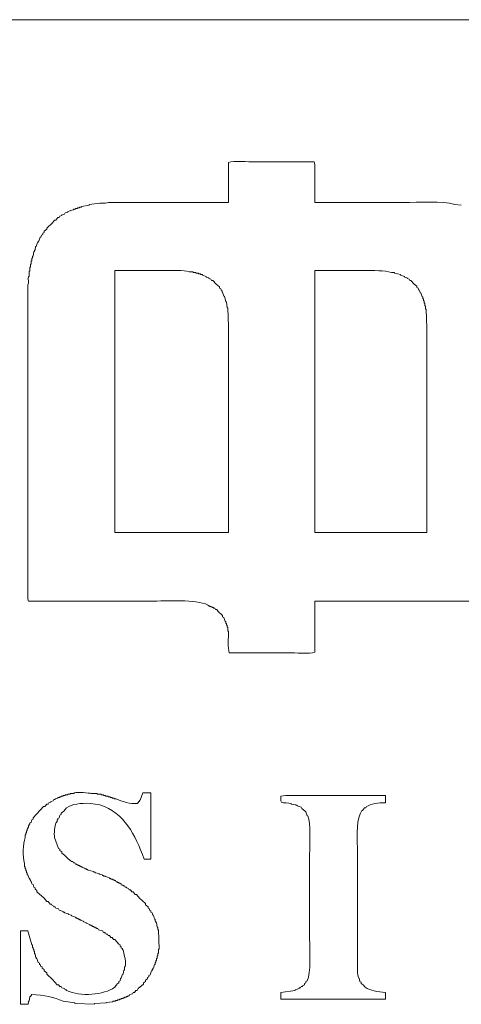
# Model space of a CAD drawing. Header units: millimetres. Extents: x 10908 to 11424, y -3584 to -2973.
# Tile 15 of 50: x 11099.92 to 11104.26, y -3459.37 to -3449.7. Entities that reach past the tile are written whole.
import ezdxf

# ---------------------------------------------------------------- set-up
doc = ezdxf.new("R2010")
doc.units = ezdxf.units.MM
doc.layers.add('1', color=7, linetype='Continuous', true_color=0xffffff)

msp = doc.modelspace()

# ---------------------------------------------------------------- linework, layer by layer
at = {"layer": '1', "color": 7, "linetype": 'Continuous', "lineweight": 18}
for p, q in [((11085.6561, -3449.7039), (11122.5561, -3449.7039)), ((11101.976, -3451.4981), (11101.976, -3451.1062)), ((11100.6076, -3451.5174), (11100.7104, -3451.5045)), ((11100.6076, -3451.5238), (11100.6076, -3451.5174)), ((11100.7104, -3451.5045), (11100.7682, -3451.5045)), ((11104.1989, -3451.5174), (11104.2632, -3451.5238)), ((11100.3377, -3451.6202), (11100.3634, -3451.6137)), ((11100.3634, -3451.6137), (11100.3699, -3451.6009)), ((11100.3699, -3451.6009), (11100.3956, -3451.5945)), ((11100.3956, -3451.588), (11100.4213, -3451.5816)), ((11100.3956, -3451.5945), (11100.3956, -3451.588)), ((11100.4213, -3451.5752), (11100.4534, -3451.5688)), ((11100.4213, -3451.5816), (11100.4213, -3451.5752)), ((11100.4534, -3451.5623), (11100.4727, -3451.5623)), ((11100.4534, -3451.5688), (11100.4534, -3451.5623)), ((11100.4727, -3451.5623), (11100.4727, -3451.5559)), ((11100.4727, -3451.5559), (11100.4919, -3451.5559)), ((11100.4919, -3451.5495), (11100.5112, -3451.5495)), ((11100.4919, -3451.5559), (11100.4919, -3451.5495)), ((11100.5112, -3451.5495), (11100.5112, -3451.5431)), ((11100.5112, -3451.5431), (11100.5305, -3451.5431)), ((11100.5305, -3451.5366), (11100.6076, -3451.5238)), ((11100.5305, -3451.5431), (11100.5305, -3451.5366)), ((11100.19, -3451.7487), (11100.2478, -3451.6973)), ((11100.2478, -3451.6973), (11100.2671, -3451.6716)), ((11100.2671, -3451.6716), (11100.2799, -3451.6716)), ((11100.2799, -3451.6716), (11100.2992, -3451.6459)), ((11100.2992, -3451.6459), (11100.312, -3451.6459)), ((11100.312, -3451.6459), (11100.3185, -3451.633)), ((11100.3185, -3451.633), (11100.3377, -3451.6266)), ((11100.3377, -3451.6266), (11100.3377, -3451.6202)), ((11100.1514, -3451.8), (11100.1643, -3451.7936)), ((11100.1514, -3451.8129), (11100.1514, -3451.8)), ((11100.1643, -3451.7808), (11100.19, -3451.7615)), ((11100.1643, -3451.7936), (11100.1643, -3451.7808)), ((11100.19, -3451.7615), (11100.19, -3451.7487)), ((11100.0872, -3451.9285), (11100.1, -3451.89)), ((11100.1, -3451.89), (11100.1065, -3451.89)), ((11100.1065, -3451.8771), (11100.1129, -3451.8771)), ((11100.1065, -3451.89), (11100.1065, -3451.8771)), ((11100.1129, -3451.8771), (11100.1257, -3451.8386)), ((11100.1257, -3451.8386), (11100.1322, -3451.8386)), ((11100.1322, -3451.8386), (11100.1386, -3451.8193)), ((11100.1386, -3451.8193), (11100.1514, -3451.8129)), ((11100.0551, -3452.0249), (11100.0615, -3451.9799)), ((11100.0615, -3451.9799), (11100.0679, -3451.9799)), ((11100.0679, -3451.9799), (11100.0679, -3451.9671)), ((11100.0679, -3451.9671), (11100.0743, -3451.9671)), ((11100.0743, -3451.9671), (11100.0808, -3451.9285)), ((11100.0808, -3451.9285), (11100.0872, -3451.9285)), ((11100.0358, -3452.0699), (11100.0422, -3452.0699)), ((11100.0358, -3452.102), (11100.0358, -3452.0699)), ((11100.0422, -3452.0442), (11100.0486, -3452.0442)), ((11100.0422, -3452.0699), (11100.0422, -3452.0442)), ((11100.0486, -3452.0249), (11100.0551, -3452.0249)), ((11100.0486, -3452.0442), (11100.0486, -3452.0249)), ((11100.0165, -3452.1727), (11100.0229, -3452.1727)), ((11100.0165, -3452.2241), (11100.0165, -3452.1727)), ((11100.0229, -3452.1341), (11100.0294, -3452.1341)), ((11100.0229, -3452.1727), (11100.0229, -3452.1341)), ((11100.0294, -3452.102), (11100.0358, -3452.102)), ((11100.0294, -3452.1341), (11100.0294, -3452.102)), ((11100.8581, -3452.1663), (11100.8581, -3454.7361)), ((11101.6291, -3452.1791), (11101.5905, -3452.1791)), ((11101.6291, -3452.1855), (11101.6291, -3452.1791)), ((11101.6548, -3452.1855), (11101.6291, -3452.1855)), ((11101.6548, -3452.1919), (11101.6548, -3452.1855)), ((11101.6805, -3452.1919), (11101.6548, -3452.1919)), ((11101.6805, -3452.1984), (11101.6805, -3452.1919)), ((11102.8241, -3452.1663), (11102.8241, -3454.7361)), ((11103.6079, -3452.1855), (11103.5757, -3452.1855)), ((11103.6079, -3452.1919), (11103.6079, -3452.1855)), ((11103.6657, -3452.2048), (11103.6079, -3452.1919)), ((11100.0101, -3452.2241), (11100.0165, -3452.2241)), ((11101.6998, -3452.1984), (11101.6805, -3452.1984)), ((11101.6998, -3452.2048), (11101.6998, -3452.1984)), ((11101.719, -3452.2048), (11101.6998, -3452.2048)), ((11101.719, -3452.2112), (11101.719, -3452.2048)), ((11101.7576, -3452.2241), (11101.719, -3452.2112)), ((11101.7576, -3452.2305), (11101.7576, -3452.2241)), ((11101.7833, -3452.2369), (11101.7576, -3452.2305)), ((11101.7833, -3452.2433), (11101.7833, -3452.2369)), ((11101.8025, -3452.2498), (11101.7833, -3452.2433)), ((11101.809, -3452.2626), (11101.8025, -3452.2498)), ((11101.8218, -3452.2626), (11101.809, -3452.2626)), ((11101.8539, -3452.3012), (11101.8218, -3452.2626)), ((11103.6657, -3452.2112), (11103.6657, -3452.2048)), ((11103.7042, -3452.2241), (11103.6657, -3452.2112)), ((11103.7042, -3452.2305), (11103.7042, -3452.2241)), ((11103.7299, -3452.2369), (11103.7042, -3452.2305)), ((11103.7299, -3452.2433), (11103.7299, -3452.2369)), ((11103.7492, -3452.2498), (11103.7299, -3452.2433)), ((11103.7556, -3452.2626), (11103.7492, -3452.2498)), ((11103.7685, -3452.2626), (11103.7556, -3452.2626)), ((11103.8006, -3452.3012), (11103.7685, -3452.2626)), ((11101.8861, -3452.3269), (11101.8539, -3452.3012)), ((11101.8861, -3452.3397), (11101.8861, -3452.3269)), ((11101.8989, -3452.3461), (11101.8861, -3452.3397)), ((11101.9053, -3452.3654), (11101.8989, -3452.3461)), ((11101.9118, -3452.3654), (11101.9053, -3452.3654)), ((11101.9118, -3452.3783), (11101.9118, -3452.3654)), ((11101.9182, -3452.3783), (11101.9118, -3452.3783)), ((11101.931, -3452.4168), (11101.9182, -3452.3783)), ((11103.8263, -3452.3204), (11103.8006, -3452.3012)), ((11103.8263, -3452.3333), (11103.8263, -3452.3204)), ((11103.8392, -3452.3397), (11103.8263, -3452.3333)), ((11103.8456, -3452.359), (11103.8392, -3452.3397)), ((11103.852, -3452.359), (11103.8456, -3452.359)), ((11103.8584, -3452.3847), (11103.852, -3452.359)), ((11103.8648, -3452.3847), (11103.8584, -3452.3847)), ((11103.8777, -3452.4232), (11103.8648, -3452.3847)), ((11101.9375, -3452.4168), (11101.931, -3452.4168)), ((11101.9503, -3452.4746), (11101.9375, -3452.4168)), ((11101.9567, -3452.4746), (11101.9503, -3452.4746)), ((11101.9632, -3452.5325), (11101.9567, -3452.4746)), ((11103.8841, -3452.4232), (11103.8777, -3452.4232)), ((11103.8841, -3452.4425), (11103.8841, -3452.4232)), ((11103.8905, -3452.4425), (11103.8841, -3452.4425)), ((11103.8905, -3452.4618), (11103.8905, -3452.4425)), ((11103.897, -3452.4618), (11103.8905, -3452.4618)), ((11103.897, -3452.4875), (11103.897, -3452.4618)), ((11101.9696, -3452.5325), (11101.9632, -3452.5325)), ((11101.976, -3452.7188), (11101.9696, -3452.5325)), ((11103.9034, -3452.4875), (11103.897, -3452.4875)), ((11103.9034, -3452.5132), (11103.9034, -3452.4875)), ((11103.9098, -3452.5132), (11103.9034, -3452.5132)), ((11103.9098, -3452.5453), (11103.9098, -3452.5132)), ((11103.9162, -3452.5453), (11103.9098, -3452.5453)), ((11103.9227, -3452.7316), (11103.9162, -3452.5453)), ((11101.976, -3454.7361), (11101.976, -3452.7188)), ((11103.9227, -3454.7361), (11103.9227, -3452.7316)), ((11100.8581, -3454.7361), (11101.976, -3454.7361)), ((11102.8241, -3454.7361), (11103.9227, -3454.7361)), ((11101.7769, -3455.4557), (11101.7769, -3455.4492)), ((11101.7897, -3455.4557), (11101.7769, -3455.4557)), ((11101.7897, -3455.4621), (11101.7897, -3455.4557)), ((11101.8025, -3455.4621), (11101.7897, -3455.4621)), ((11101.8025, -3455.4685), (11101.8025, -3455.4621)), ((11101.8154, -3455.4685), (11101.8025, -3455.4685)), ((11101.8154, -3455.4749), (11101.8154, -3455.4685)), ((11101.8282, -3455.4749), (11101.8154, -3455.4749)), ((11101.8282, -3455.4813), (11101.8282, -3455.4749)), ((11102.8241, -3455.4107), (11102.8241, -3455.9118)), ((11101.8411, -3455.4813), (11101.8282, -3455.4813)), ((11101.8475, -3455.4942), (11101.8411, -3455.4813)), ((11101.8604, -3455.4942), (11101.8475, -3455.4942)), ((11101.8732, -3455.5135), (11101.8604, -3455.4942)), ((11101.9182, -3455.552), (11101.8732, -3455.5135)), ((11101.9182, -3455.5649), (11101.9182, -3455.552)), ((11101.931, -3455.5713), (11101.9182, -3455.5649)), ((11101.9439, -3455.6098), (11101.931, -3455.5713)), ((11101.9503, -3455.6098), (11101.9439, -3455.6098)), ((11101.9503, -3455.6291), (11101.9503, -3455.6098)), ((11101.9567, -3455.6291), (11101.9503, -3455.6291)), ((11101.9567, -3455.6484), (11101.9567, -3455.6291)), ((11101.9632, -3455.6484), (11101.9567, -3455.6484)), ((11101.9632, -3455.6677), (11101.9632, -3455.6484)), ((11101.9696, -3455.6677), (11101.9632, -3455.6677)), ((11101.9696, -3455.7062), (11101.9696, -3455.6677)), ((11101.976, -3455.7062), (11101.9696, -3455.7062)), ((11100.3699, -3457.3124), (11100.3956, -3457.3124)), ((11100.3699, -3457.3188), (11100.3699, -3457.3124)), ((11100.3956, -3457.3059), (11100.4213, -3457.3059)), ((11100.3956, -3457.3124), (11100.3956, -3457.3059)), ((11100.4213, -3457.2995), (11100.4598, -3457.2995)), ((11100.4213, -3457.3059), (11100.4213, -3457.2995)), ((11100.4598, -3457.2995), (11100.4598, -3457.2931)), ((11100.6268, -3457.2995), (11100.6847, -3457.2995)), ((11100.6847, -3457.2995), (11100.6847, -3457.3059)), ((11100.6847, -3457.3059), (11100.7232, -3457.3059)), ((11100.7232, -3457.3059), (11100.7232, -3457.3124)), ((11100.7232, -3457.3124), (11100.7489, -3457.3124)), ((11100.7489, -3457.3124), (11100.7489, -3457.3188)), ((11101.1087, -3457.3638), (11101.1344, -3457.2931)), ((11101.1344, -3457.2931), (11101.2115, -3457.2931)), ((11101.2115, -3457.2931), (11101.2115, -3457.942)), ((11100.1707, -3457.428), (11100.19, -3457.4023)), ((11100.19, -3457.4023), (11100.2028, -3457.4023)), ((11100.2028, -3457.4023), (11100.2092, -3457.3895)), ((11100.2092, -3457.3895), (11100.2285, -3457.383)), ((11100.2285, -3457.3766), (11100.2542, -3457.3702)), ((11100.2285, -3457.383), (11100.2285, -3457.3766)), ((11100.2542, -3457.3702), (11100.2606, -3457.3573)), ((11100.2606, -3457.3573), (11100.2735, -3457.3573)), ((11100.2735, -3457.3509), (11100.2992, -3457.3445)), ((11100.2735, -3457.3573), (11100.2735, -3457.3509)), ((11100.2992, -3457.3381), (11100.3185, -3457.3381)), ((11100.2992, -3457.3445), (11100.2992, -3457.3381)), ((11100.3185, -3457.3316), (11100.3313, -3457.3316)), ((11100.3185, -3457.3381), (11100.3185, -3457.3316)), ((11100.3313, -3457.3252), (11100.3506, -3457.3252)), ((11100.3313, -3457.3316), (11100.3313, -3457.3252)), ((11100.3506, -3457.3188), (11100.3699, -3457.3188)), ((11100.3506, -3457.3252), (11100.3506, -3457.3188)), ((11100.7104, -3457.4087), (11100.6204, -3457.3959)), ((11100.7489, -3457.3188), (11100.7682, -3457.3188)), ((11100.7682, -3457.3188), (11100.7682, -3457.3252)), ((11100.7682, -3457.3252), (11100.7939, -3457.3252)), ((11100.7939, -3457.3252), (11100.7939, -3457.3316)), ((11100.7939, -3457.3316), (11100.8132, -3457.3316)), ((11100.8132, -3457.3316), (11100.8132, -3457.3381)), ((11100.8132, -3457.3381), (11100.8324, -3457.3381)), ((11100.8324, -3457.3381), (11100.8324, -3457.3445)), ((11100.8324, -3457.3445), (11100.8517, -3457.3445)), ((11100.8517, -3457.3445), (11100.8517, -3457.3509)), ((11100.8517, -3457.3509), (11100.871, -3457.3509)), ((11101.083, -3457.3959), (11101.0958, -3457.3766)), ((11101.0958, -3457.3766), (11101.1023, -3457.3766)), ((11101.1023, -3457.3638), (11101.1087, -3457.3638)), ((11101.1023, -3457.3766), (11101.1023, -3457.3638)), ((11102.5928, -3457.4023), (11102.5928, -3457.3959)), ((11102.6377, -3457.4087), (11102.5928, -3457.4023)), ((11102.6377, -3457.4152), (11102.6377, -3457.4087)), ((11103.5179, -3457.3188), (11103.5179, -3457.3895)), ((11100.0551, -3457.5372), (11100.1578, -3457.428)), ((11100.1578, -3457.428), (11100.1707, -3457.428)), ((11100.3313, -3457.5051), (11100.3185, -3457.5115)), ((11100.357, -3457.473), (11100.3313, -3457.4923)), ((11100.3313, -3457.4923), (11100.3313, -3457.5051)), ((11100.3827, -3457.4409), (11100.357, -3457.473)), ((11102.6506, -3457.4152), (11102.6377, -3457.4152)), ((11102.6506, -3457.4216), (11102.6506, -3457.4152)), ((11102.6891, -3457.4344), (11102.6506, -3457.4216)), ((11102.6956, -3457.4473), (11102.6891, -3457.4344)), ((11102.7341, -3457.4794), (11102.6956, -3457.4473)), ((11102.747, -3457.518), (11102.7341, -3457.4794)), ((11103.2931, -3457.4666), (11103.2866, -3457.4666)), ((11103.3123, -3457.4409), (11103.2931, -3457.4666)), ((11103.3252, -3457.4409), (11103.3123, -3457.4409)), ((11103.3316, -3457.428), (11103.3252, -3457.4409)), ((11100.0165, -3457.6015), (11100.0229, -3457.6015)), ((11100.0165, -3457.6143), (11100.0165, -3457.6015)), ((11100.0229, -3457.5886), (11100.0358, -3457.5822)), ((11100.0229, -3457.6015), (11100.0229, -3457.5886)), ((11100.0358, -3457.5822), (11100.0422, -3457.5565)), ((11100.0422, -3457.5565), (11100.0551, -3457.5501)), ((11100.0551, -3457.5501), (11100.0551, -3457.5372)), ((11100.2863, -3457.5886), (11100.2799, -3457.5886)), ((11100.2863, -3457.5758), (11100.2863, -3457.5886)), ((11100.2928, -3457.5758), (11100.2863, -3457.5758)), ((11100.2928, -3457.5565), (11100.2928, -3457.5758)), ((11100.2992, -3457.5565), (11100.2928, -3457.5565)), ((11100.312, -3457.5372), (11100.2992, -3457.5437)), ((11100.2992, -3457.5437), (11100.2992, -3457.5565)), ((11100.3185, -3457.5115), (11100.312, -3457.5372)), ((11102.7534, -3457.518), (11102.747, -3457.518)), ((11099.9844, -3457.685), (11099.9908, -3457.685)), ((11099.9844, -3457.7043), (11099.9844, -3457.685)), ((11099.9908, -3457.6657), (11099.9972, -3457.6657)), ((11099.9908, -3457.685), (11099.9908, -3457.6657)), ((11099.9972, -3457.6464), (11100.0037, -3457.6464)), ((11099.9972, -3457.6657), (11099.9972, -3457.6464)), ((11100.0037, -3457.6336), (11100.0101, -3457.6336)), ((11100.0037, -3457.6464), (11100.0037, -3457.6336)), ((11100.0101, -3457.6143), (11100.0165, -3457.6143)), ((11100.0101, -3457.6336), (11100.0101, -3457.6143)), ((11099.978, -3457.7043), (11099.9844, -3457.7043)), ((11099.978, -3457.73), (11099.978, -3457.7043)), ((11100.2671, -3457.73), (11100.3056, -3457.8392)), ((11100.3056, -3457.8392), (11100.3185, -3457.8456)), ((11100.3185, -3457.8456), (11100.3185, -3457.8585)), ((11100.3185, -3457.8585), (11100.3377, -3457.8713)), ((11100.3377, -3457.8713), (11100.3377, -3457.8842)), ((11100.3377, -3457.8842), (11100.3634, -3457.9034)), ((11099.9715, -3458.0191), (11099.9715, -3457.9869)), ((11100.4341, -3457.9677), (11100.447, -3457.9677)), ((11100.447, -3457.9677), (11100.4534, -3457.9805)), ((11100.4534, -3457.9805), (11100.4662, -3457.9805)), ((11100.4662, -3457.9805), (11100.4727, -3457.9934)), ((11101.2115, -3457.942), (11101.1472, -3457.942)), ((11102.7727, -3458.7258), (11102.7727, -3457.897)), ((11099.978, -3458.0191), (11099.9715, -3458.0191)), ((11099.978, -3458.0383), (11099.978, -3458.0191)), ((11099.9844, -3458.0383), (11099.978, -3458.0383)), ((11099.9844, -3458.0576), (11099.9844, -3458.0383)), ((11099.9908, -3458.0576), (11099.9844, -3458.0576)), ((11099.9908, -3458.0769), (11099.9908, -3458.0576)), ((11099.9972, -3458.0769), (11099.9908, -3458.0769)), ((11099.9972, -3458.0962), (11099.9972, -3458.0769)), ((11100.4727, -3457.9934), (11100.4855, -3457.9934)), ((11100.4855, -3457.9934), (11100.4855, -3457.9998)), ((11100.4855, -3457.9998), (11100.4984, -3457.9998)), ((11100.4984, -3457.9998), (11100.4984, -3458.0062)), ((11100.4984, -3458.0062), (11100.5112, -3458.0062)), ((11100.5112, -3458.0062), (11100.5112, -3458.0126)), ((11100.5112, -3458.0126), (11100.5241, -3458.0126)), ((11100.5241, -3458.0126), (11100.5241, -3458.0191)), ((11100.5241, -3458.0191), (11100.5369, -3458.0191)), ((11100.5369, -3458.0191), (11100.5369, -3458.0255)), ((11100.5369, -3458.0255), (11100.5626, -3458.0319)), ((11100.5626, -3458.0319), (11100.5626, -3458.0383)), ((11100.5626, -3458.0383), (11100.5819, -3458.0383)), ((11100.5819, -3458.0383), (11100.5819, -3458.0448)), ((11100.5819, -3458.0448), (11100.5947, -3458.0448)), ((11100.5947, -3458.0448), (11100.5947, -3458.0512)), ((11100.5947, -3458.0512), (11100.6525, -3458.064)), ((11100.6525, -3458.064), (11100.6525, -3458.0705)), ((11100.6525, -3458.0705), (11100.6654, -3458.0705)), ((11100.6654, -3458.0705), (11100.6654, -3458.0769)), ((11100.6654, -3458.0769), (11100.7039, -3458.0833)), ((11100.7039, -3458.0833), (11100.7039, -3458.0897)), ((11100.0037, -3458.0962), (11099.9972, -3458.0962)), ((11100.0165, -3458.1347), (11100.0037, -3458.0962)), ((11100.0229, -3458.1347), (11100.0165, -3458.1347)), ((11100.0229, -3458.1476), (11100.0229, -3458.1347)), ((11100.0294, -3458.1476), (11100.0229, -3458.1476)), ((11100.0294, -3458.1604), (11100.0294, -3458.1476)), ((11100.0358, -3458.1604), (11100.0294, -3458.1604)), ((11100.0422, -3458.1861), (11100.0358, -3458.1604)), ((11100.0551, -3458.1925), (11100.0422, -3458.1861)), ((11100.7039, -3458.0897), (11100.7361, -3458.0962)), ((11100.7361, -3458.0962), (11100.7361, -3458.1026)), ((11100.7361, -3458.1026), (11100.7489, -3458.1026)), ((11100.7489, -3458.1026), (11100.7489, -3458.109)), ((11100.7489, -3458.109), (11100.7682, -3458.109)), ((11100.7682, -3458.109), (11100.7682, -3458.1154)), ((11100.7682, -3458.1154), (11100.8067, -3458.1283)), ((11100.8067, -3458.1283), (11100.8067, -3458.1347)), ((11100.8067, -3458.1347), (11100.8196, -3458.1347)), ((11100.8196, -3458.1347), (11100.8196, -3458.1411)), ((11100.8196, -3458.1411), (11100.8389, -3458.1411)), ((11100.8389, -3458.1411), (11100.8389, -3458.1476)), ((11100.8389, -3458.1476), (11100.8517, -3458.1476)), ((11100.8517, -3458.1476), (11100.8517, -3458.154)), ((11100.8517, -3458.154), (11100.8646, -3458.154)), ((11100.8646, -3458.154), (11100.871, -3458.1668)), ((11100.871, -3458.1668), (11100.8838, -3458.1668)), ((11100.8838, -3458.1668), (11100.8838, -3458.1733)), ((11100.8838, -3458.1733), (11100.8967, -3458.1733)), ((11100.8967, -3458.1733), (11100.8967, -3458.1797)), ((11100.8967, -3458.1797), (11100.9095, -3458.1797)), ((11100.9095, -3458.1797), (11100.9095, -3458.1861)), ((11100.9095, -3458.1861), (11100.9224, -3458.1861)), ((11100.9224, -3458.1861), (11100.9288, -3458.199)), ((11100.0615, -3458.2182), (11100.0551, -3458.1925)), ((11100.0743, -3458.2247), (11100.0615, -3458.2182)), ((11100.0743, -3458.2375), (11100.0743, -3458.2247)), ((11100.0936, -3458.2504), (11100.0743, -3458.2375)), ((11100.0936, -3458.2632), (11100.0936, -3458.2504)), ((11100.1643, -3458.3275), (11100.0936, -3458.2632)), ((11100.9288, -3458.199), (11100.9417, -3458.199)), ((11100.9417, -3458.199), (11100.9417, -3458.2054)), ((11100.9417, -3458.2054), (11100.9545, -3458.2054)), ((11100.9545, -3458.2054), (11100.9609, -3458.2182)), ((11100.9609, -3458.2182), (11100.9738, -3458.2182)), ((11100.9738, -3458.2182), (11100.9738, -3458.2247)), ((11100.9738, -3458.2247), (11100.993, -3458.2311)), ((11100.993, -3458.2311), (11100.9995, -3458.2439)), ((11100.9995, -3458.2439), (11101.0123, -3458.2439)), ((11101.0123, -3458.2439), (11101.0252, -3458.2632)), ((11101.0252, -3458.2632), (11101.038, -3458.2632)), ((11101.038, -3458.2632), (11101.0573, -3458.2889)), ((11100.19, -3458.3596), (11100.1643, -3458.3275)), ((11100.2028, -3458.3596), (11100.19, -3458.3596)), ((11100.2221, -3458.3853), (11100.2028, -3458.3596)), ((11101.0573, -3458.2889), (11101.0701, -3458.2889)), ((11101.0701, -3458.2889), (11101.1023, -3458.3275)), ((11101.1023, -3458.3275), (11101.1601, -3458.3788)), ((11101.1601, -3458.3788), (11101.1601, -3458.3917)), ((11100.2349, -3458.3853), (11100.2221, -3458.3853)), ((11100.2414, -3458.3981), (11100.2349, -3458.3853)), ((11100.2606, -3458.4045), (11100.2414, -3458.3981)), ((11100.2606, -3458.411), (11100.2606, -3458.4045)), ((11100.2735, -3458.411), (11100.2606, -3458.411)), ((11100.2799, -3458.4238), (11100.2735, -3458.411)), ((11100.3056, -3458.4302), (11100.2799, -3458.4238)), ((11100.312, -3458.4431), (11100.3056, -3458.4302)), ((11100.3506, -3458.4559), (11100.312, -3458.4431)), ((11100.3506, -3458.4624), (11100.3506, -3458.4559)), ((11100.3634, -3458.4624), (11100.3506, -3458.4624)), ((11100.3634, -3458.4688), (11100.3634, -3458.4624)), ((11100.402, -3458.4816), (11100.3634, -3458.4688)), ((11101.1601, -3458.3917), (11101.1858, -3458.411)), ((11101.1858, -3458.411), (11101.1858, -3458.4238)), ((11101.1858, -3458.4238), (11101.1986, -3458.4302)), ((11101.1986, -3458.4302), (11101.1986, -3458.4431)), ((11101.1986, -3458.4431), (11101.2115, -3458.4495)), ((11101.2115, -3458.4495), (11101.2115, -3458.4624)), ((11101.2115, -3458.4624), (11101.2243, -3458.4688)), ((11101.2243, -3458.4688), (11101.2308, -3458.4945)), ((11100.402, -3458.4881), (11100.402, -3458.4816)), ((11100.4341, -3458.4945), (11100.402, -3458.4881)), ((11100.4341, -3458.5009), (11100.4341, -3458.4945)), ((11100.4727, -3458.5138), (11100.4341, -3458.5009)), ((11100.4727, -3458.5202), (11100.4727, -3458.5138)), ((11100.4855, -3458.5202), (11100.4727, -3458.5202)), ((11100.4855, -3458.5266), (11100.4855, -3458.5202)), ((11100.4984, -3458.5266), (11100.4855, -3458.5266)), ((11100.4984, -3458.533), (11100.4984, -3458.5266)), ((11100.5112, -3458.533), (11100.4984, -3458.533)), ((11100.5112, -3458.5395), (11100.5112, -3458.533)), ((11100.5241, -3458.5395), (11100.5112, -3458.5395)), ((11100.5241, -3458.5459), (11100.5241, -3458.5395)), ((11100.5497, -3458.5523), (11100.5241, -3458.5459)), ((11100.5497, -3458.5587), (11100.5497, -3458.5523)), ((11100.5754, -3458.5652), (11100.5497, -3458.5587)), ((11100.5754, -3458.5716), (11100.5754, -3458.5652)), ((11100.614, -3458.5844), (11100.5754, -3458.5716)), ((11101.2308, -3458.4945), (11101.2372, -3458.4945)), ((11101.2372, -3458.4945), (11101.25, -3458.533)), ((11101.25, -3458.533), (11101.2565, -3458.533)), ((11101.2565, -3458.533), (11101.2565, -3458.5523)), ((11101.2565, -3458.5523), (11101.2629, -3458.5523)), ((11101.2629, -3458.5523), (11101.2629, -3458.5652)), ((11101.2629, -3458.5652), (11101.2693, -3458.5652)), ((11101.2693, -3458.5652), (11101.2757, -3458.6101)), ((11099.933, -3458.6487), (11100.0037, -3458.6487)), ((11099.933, -3459.3682), (11099.933, -3458.6487)), ((11100.0037, -3458.6487), (11100.0422, -3458.7836)), ((11100.614, -3458.5909), (11100.614, -3458.5844)), ((11100.6268, -3458.5909), (11100.614, -3458.5909)), ((11100.6268, -3458.5973), (11100.6268, -3458.5909)), ((11100.6397, -3458.5973), (11100.6268, -3458.5973)), ((11100.6397, -3458.6037), (11100.6397, -3458.5973)), ((11100.6525, -3458.6037), (11100.6397, -3458.6037)), ((11100.6525, -3458.6101), (11100.6525, -3458.6037)), ((11100.6654, -3458.6101), (11100.6525, -3458.6101)), ((11100.6654, -3458.6166), (11100.6654, -3458.6101)), ((11100.6782, -3458.6166), (11100.6654, -3458.6166)), ((11100.6782, -3458.623), (11100.6782, -3458.6166)), ((11100.6911, -3458.623), (11100.6782, -3458.623)), ((11100.6975, -3458.6358), (11100.6911, -3458.623)), ((11100.7361, -3458.6487), (11100.6975, -3458.6358)), ((11100.7425, -3458.6615), (11100.7361, -3458.6487)), ((11100.7553, -3458.6615), (11100.7425, -3458.6615)), ((11100.7553, -3458.668), (11100.7553, -3458.6615)), ((11100.7682, -3458.668), (11100.7553, -3458.668)), ((11100.7746, -3458.6808), (11100.7682, -3458.668)), ((11101.2757, -3458.6101), (11101.2822, -3458.6101)), ((11101.2822, -3458.6101), (11101.2822, -3458.6358)), ((11101.2822, -3458.6358), (11101.2886, -3458.6358)), ((11101.2886, -3458.6358), (11101.295, -3458.8286)), ((11100.7875, -3458.6808), (11100.7746, -3458.6808)), ((11100.7939, -3458.6937), (11100.7875, -3458.6808)), ((11100.8067, -3458.6937), (11100.7939, -3458.6937)), ((11100.8196, -3458.7129), (11100.8067, -3458.6937)), ((11100.8324, -3458.7129), (11100.8196, -3458.7129)), ((11100.8453, -3458.7322), (11100.8324, -3458.7129)), ((11100.8581, -3458.7322), (11100.8453, -3458.7322)), ((11100.8967, -3458.7772), (11100.8581, -3458.7322)), ((11100.0422, -3458.7836), (11100.0486, -3458.7836)), ((11100.0486, -3458.7836), (11100.0486, -3458.8093)), ((11100.0486, -3458.8093), (11100.0551, -3458.8093)), ((11100.0551, -3458.8093), (11100.0551, -3458.8286)), ((11100.0551, -3458.8286), (11100.0615, -3458.8286)), ((11100.0615, -3458.8286), (11100.0615, -3458.8478)), ((11100.0615, -3458.8478), (11100.0679, -3458.8478)), ((11100.0679, -3458.8478), (11100.0679, -3458.8735)), ((11100.9095, -3458.7836), (11100.8967, -3458.7772)), ((11100.9095, -3458.7964), (11100.9095, -3458.7836)), ((11100.9224, -3458.8029), (11100.9095, -3458.7964)), ((11100.9224, -3458.8157), (11100.9224, -3458.8029)), ((11100.9352, -3458.8221), (11100.9224, -3458.8157)), ((11100.9352, -3458.835), (11100.9352, -3458.8221)), ((11100.9417, -3458.835), (11100.9352, -3458.835)), ((11100.9545, -3458.8992), (11100.9417, -3458.835)), ((11101.2886, -3458.8286), (11101.2886, -3458.8671)), ((11101.295, -3458.8286), (11101.2886, -3458.8286)), ((11100.0679, -3458.8735), (11100.0743, -3458.8735)), ((11100.0743, -3458.8735), (11100.0743, -3458.8864)), ((11100.0743, -3458.8864), (11100.0808, -3458.8864)), ((11100.0808, -3458.8864), (11100.0808, -3458.9057)), ((11100.0808, -3458.9057), (11100.0872, -3458.9057)), ((11100.0872, -3458.9057), (11100.0872, -3458.9185)), ((11100.0872, -3458.9185), (11100.0936, -3458.9185)), ((11100.0936, -3458.9185), (11100.1065, -3458.9571)), ((11100.1065, -3458.9571), (11100.1193, -3458.9635)), ((11101.2565, -3458.9571), (11101.2565, -3458.9763)), ((11101.2629, -3458.9571), (11101.2565, -3458.9571)), ((11101.2629, -3458.9378), (11101.2629, -3458.9571)), ((11101.2693, -3458.9378), (11101.2629, -3458.9378)), ((11101.2693, -3458.9185), (11101.2693, -3458.9378)), ((11101.2757, -3458.9185), (11101.2693, -3458.9185)), ((11101.2757, -3458.8928), (11101.2757, -3458.9185)), ((11101.2822, -3458.8928), (11101.2757, -3458.8928)), ((11101.2822, -3458.8671), (11101.2822, -3458.8928)), ((11101.2886, -3458.8671), (11101.2822, -3458.8671)), ((11100.1193, -3458.9635), (11100.1193, -3458.9763)), ((11100.1193, -3458.9763), (11100.1257, -3458.9763)), ((11100.1257, -3458.9763), (11100.1322, -3458.9956)), ((11100.1322, -3458.9956), (11100.145, -3459.002)), ((11100.145, -3459.002), (11100.145, -3459.0149)), ((11100.145, -3459.0149), (11100.1643, -3459.0277)), ((11100.1643, -3459.0277), (11100.1643, -3459.0406)), ((11100.1643, -3459.0406), (11100.19, -3459.0599)), ((11100.9417, -3459.0727), (11100.9481, -3459.0342)), ((11100.9481, -3459.0342), (11100.9545, -3459.0342)), ((11100.9545, -3459.002), (11100.9609, -3459.002)), ((11100.9545, -3459.0342), (11100.9545, -3459.002)), ((11101.2179, -3459.0406), (11101.2051, -3459.0791)), ((11101.2243, -3459.0406), (11101.2179, -3459.0406)), ((11101.2243, -3459.0277), (11101.2243, -3459.0406)), ((11101.2308, -3459.0277), (11101.2243, -3459.0277)), ((11101.2308, -3459.0149), (11101.2308, -3459.0277)), ((11101.2372, -3459.0149), (11101.2308, -3459.0149)), ((11101.25, -3458.9763), (11101.2372, -3459.0149)), ((11101.2565, -3458.9763), (11101.25, -3458.9763)), ((11100.19, -3459.0599), (11100.19, -3459.0727)), ((11100.19, -3459.0727), (11100.2478, -3459.1241)), ((11100.2478, -3459.1241), (11100.2928, -3459.1755)), ((11100.8967, -3459.1434), (11100.9095, -3459.137)), ((11100.8967, -3459.1562), (11100.8967, -3459.1434)), ((11100.9095, -3459.137), (11100.916, -3459.1113)), ((11100.916, -3459.1113), (11100.9224, -3459.1113)), ((11100.9224, -3459.1113), (11100.9352, -3459.0727)), ((11100.9352, -3459.0727), (11100.9417, -3459.0727)), ((11101.1601, -3459.1434), (11101.1408, -3459.1562)), ((11101.1794, -3459.1177), (11101.1601, -3459.1305)), ((11101.1601, -3459.1305), (11101.1601, -3459.1434)), ((11101.1922, -3459.0984), (11101.1794, -3459.1048)), ((11101.1794, -3459.1048), (11101.1794, -3459.1177)), ((11101.2051, -3459.0791), (11101.1922, -3459.0856)), ((11101.1922, -3459.0856), (11101.1922, -3459.0984)), ((11102.7341, -3459.1434), (11102.747, -3459.137)), ((11102.7341, -3459.1562), (11102.7341, -3459.1434)), ((11103.2545, -3459.1113), (11103.2609, -3459.1113)), ((11103.2609, -3459.1113), (11103.2674, -3459.1434)), ((11103.2674, -3459.1434), (11103.2802, -3459.1498)), ((11103.2802, -3459.1498), (11103.2802, -3459.1627)), ((11100.2928, -3459.1755), (11100.3056, -3459.1755)), ((11100.3056, -3459.1755), (11100.3185, -3459.1948)), ((11100.3185, -3459.1948), (11100.3313, -3459.1948)), ((11100.3313, -3459.1948), (11100.3377, -3459.2076)), ((11100.3377, -3459.2076), (11100.3634, -3459.214)), ((11100.3634, -3459.214), (11100.3699, -3459.2269)), ((11100.3699, -3459.2269), (11100.3827, -3459.2269)), ((11100.3827, -3459.2269), (11100.3827, -3459.2333)), ((11100.8581, -3459.2012), (11100.871, -3459.1819)), ((11100.871, -3459.1819), (11100.8774, -3459.1819)), ((11100.8774, -3459.1691), (11100.8967, -3459.1562)), ((11100.8774, -3459.1819), (11100.8774, -3459.1691)), ((11101.0637, -3459.2333), (11101.0509, -3459.2526)), ((11101.0766, -3459.2333), (11101.0637, -3459.2333)), ((11101.0894, -3459.214), (11101.0766, -3459.2333)), ((11101.1408, -3459.1691), (11101.0894, -3459.214)), ((11101.1408, -3459.1562), (11101.1408, -3459.1691)), ((11102.49, -3459.2526), (11102.6313, -3459.2333)), ((11102.6313, -3459.2269), (11102.6699, -3459.214)), ((11102.6313, -3459.2333), (11102.6313, -3459.2269)), ((11102.6699, -3459.2076), (11102.6827, -3459.2076)), ((11102.6699, -3459.214), (11102.6699, -3459.2076)), ((11102.6827, -3459.2076), (11102.6891, -3459.1948)), ((11102.6891, -3459.1948), (11102.702, -3459.1948)), ((11102.702, -3459.1884), (11102.7213, -3459.1755)), ((11102.702, -3459.1948), (11102.702, -3459.1884)), ((11102.7213, -3459.1627), (11102.7341, -3459.1562)), ((11102.7213, -3459.1755), (11102.7213, -3459.1627)), ((11103.2802, -3459.1627), (11103.2995, -3459.1755)), ((11103.2995, -3459.1755), (11103.3188, -3459.2012)), ((11100.0165, -3459.3361), (11100.0101, -3459.3361)), ((11100.0229, -3459.2911), (11100.0165, -3459.3361)), ((11100.0294, -3459.2911), (11100.0229, -3459.2911)), ((11100.0422, -3459.2719), (11100.0294, -3459.2911)), ((11100.4662, -3459.3554), (11100.3506, -3459.3361)), ((11100.8389, -3459.3425), (11100.7746, -3459.349)), ((11100.8389, -3459.3361), (11100.8389, -3459.3425)), ((11100.8646, -3459.3361), (11100.8389, -3459.3361)), ((11100.8646, -3459.3297), (11100.8646, -3459.3361)), ((11100.8838, -3459.3297), (11100.8646, -3459.3297)), ((11100.8838, -3459.3233), (11100.8838, -3459.3297)), ((11100.9031, -3459.3233), (11100.8838, -3459.3233)), ((11100.9031, -3459.3168), (11100.9031, -3459.3233)), ((11100.9224, -3459.3168), (11100.9031, -3459.3168)), ((11100.9224, -3459.3104), (11100.9224, -3459.3168)), ((11100.9417, -3459.3104), (11100.9224, -3459.3104)), ((11100.9417, -3459.304), (11100.9417, -3459.3104)), ((11100.9545, -3459.304), (11100.9417, -3459.304)), ((11100.9545, -3459.2976), (11100.9545, -3459.304)), ((11100.9738, -3459.2976), (11100.9545, -3459.2976)), ((11100.9738, -3459.2911), (11100.9738, -3459.2976)), ((11100.9866, -3459.2911), (11100.9738, -3459.2911)), ((11100.9866, -3459.2847), (11100.9866, -3459.2911)), ((11100.9995, -3459.2847), (11100.9866, -3459.2847)), ((11101.0059, -3459.2719), (11100.9995, -3459.2847)), ((11101.0316, -3459.2654), (11101.0059, -3459.2719)), ((11101.038, -3459.2526), (11101.0316, -3459.2654)), ((11101.0509, -3459.2526), (11101.038, -3459.2526)), ((11102.49, -3459.3168), (11102.49, -3459.2526)), ((11103.5179, -3459.3168), (11102.49, -3459.3168)), ((11103.5179, -3459.2526), (11103.5179, -3459.3168)), ((11100.0037, -3459.3682), (11099.933, -3459.3682)), ((11100.4662, -3459.3618), (11100.4662, -3459.3554)), ((11100.659, -3459.3682), (11100.4662, -3459.3618)), ((11100.7746, -3459.3554), (11100.659, -3459.3618)), ((11100.659, -3459.3618), (11100.659, -3459.3682)), ((11100.7746, -3459.349), (11100.7746, -3459.3554))]:
    msp.add_line(p, q, dxfattribs=at)
for points, knots in [([(11101.976, -3451.1062), (11102.0272, -3451.0875), (11102.1712, -3451.0998), (11102.2394, -3451.0998), (11102.4321, -3451.0998), (11102.6249, -3451.0998), (11102.8176, -3451.0998)], [0, 0, 0, 0, 0.5, 0.5, 0.5, 1, 1, 1, 1]), ([(11102.8176, -3451.0998), (11102.829, -3451.1308), (11102.8241, -3451.1868), (11102.8241, -3451.3182), (11102.8241, -3451.4082), (11102.8241, -3451.4981)], [0, 0, 0, 0, 0.5, 0.5, 1, 1, 1, 1]), ([(11100.7682, -3451.5045), (11100.8019, -3451.4951), (11100.8591, -3451.4981), (11100.9823, -3451.4981), (11101.0616, -3451.4981), (11101.1408, -3451.4981), (11101.4192, -3451.4981), (11101.6976, -3451.4981), (11101.976, -3451.4981)], [0, 0, 0, 0, 0.333333, 0.333333, 0.666667, 0.666667, 0.666667, 1, 1, 1, 1]), ([(11102.8241, -3451.4981), (11103.1131, -3451.4981), (11103.4023, -3451.4981), (11103.6914, -3451.4981), (11103.8481, -3451.4981), (11104.0752, -3451.4801), (11104.1989, -3451.5174)], [0, 0, 0, 0, 0.5, 0.5, 0.5, 1, 1, 1, 1]), ([(11101.5905, -3452.1791), (11101.5284, -3452.1612), (11101.4385, -3452.1663), (11101.1922, -3452.1663), (11101.0252, -3452.1663), (11100.8581, -3452.1663)], [0, 0, 0, 0, 0.5, 0.5, 1, 1, 1, 1]), ([(11103.5757, -3452.1855), (11103.506, -3452.1641), (11103.4112, -3452.1663), (11103.1539, -3452.1663), (11102.9889, -3452.1663), (11102.8241, -3452.1663)], [0, 0, 0, 0, 0.5, 0.5, 1, 1, 1, 1]), ([(11100.0101, -3455.4107), (11100.0011, -3455.3859), (11100.0037, -3455.3425), (11100.0037, -3455.2458), (11100.0037, -3455.1837), (11100.0037, -3455.1216), (11100.0037, -3454.9074), (11100.0037, -3454.6932), (11100.0037, -3454.4791), (11100.0037, -3453.7553), (11100.0037, -3453.0314), (11100.0037, -3452.3076)], [0, 0, 0, 0, 0.25, 0.25, 0.5, 0.5, 0.5, 0.75, 0.75, 0.75, 1, 1, 1, 1]), ([(11101.7769, -3455.4492), (11101.641, -3455.3897), (11101.3903, -3455.4107), (11101.1986, -3455.4107), (11100.8025, -3455.4107), (11100.4062, -3455.4107), (11100.0101, -3455.4107)], [0, 0, 0, 0, 0.5, 0.5, 0.5, 1, 1, 1, 1]), ([(11104.7707, -3455.4043), (11104.7251, -3455.4208), (11104.6416, -3455.4107), (11104.4495, -3455.4107), (11104.3146, -3455.4107), (11104.1797, -3455.4107), (11103.7278, -3455.4107), (11103.2759, -3455.4107), (11102.8241, -3455.4107)], [0, 0, 0, 0, 0.333333, 0.333333, 0.666667, 0.666667, 0.666667, 1, 1, 1, 1]), ([(11102.8241, -3455.9118), (11102.7729, -3455.9305), (11102.6289, -3455.9182), (11102.5607, -3455.9182), (11102.3679, -3455.9182), (11102.1752, -3455.9182), (11101.9824, -3455.9182)], [0, 0, 0, 0, 0.5, 0.5, 0.5, 1, 1, 1, 1]), ([(11102.49, -3457.3252), (11102.5147, -3457.3162), (11102.5582, -3457.3188), (11102.6634, -3457.3188), (11102.7341, -3457.3188), (11102.8048, -3457.3188), (11103.0425, -3457.3188), (11103.2802, -3457.3188), (11103.5179, -3457.3188)], [0, 0, 0, 0, 0.333333, 0.333333, 0.666667, 0.666667, 0.666667, 1, 1, 1, 1]), ([(11103.2417, -3457.8328), (11103.2417, -3458.1004), (11103.2417, -3458.3682), (11103.2417, -3458.6358), (11103.2417, -3458.7429), (11103.2417, -3458.85), (11103.2417, -3459.013), (11103.2385, -3459.0708), (11103.2545, -3459.1113)], [0, 0, 0, 0, 0.333333, 0.333333, 0.333333, 0.666667, 0.666667, 1, 1, 1, 1])]:
    msp.add_open_spline(points, degree=3, knots=knots, dxfattribs=at)
for points in [[(11100.0037, -3452.3076), (11100.0189, -3452.2897), (11100.0024, -3452.2511), (11100.0101, -3452.2241)], [(11101.9824, -3455.9182), (11101.9653, -3455.8717), (11101.9757, -3455.7663), (11101.976, -3455.7062)], [(11100.4598, -3457.2931), (11100.4893, -3457.2847), (11100.6058, -3457.2935), (11100.6268, -3457.2995)], [(11100.6204, -3457.3959), (11100.52, -3457.3935), (11100.4396, -3457.4006), (11100.3827, -3457.4409)], [(11101.1472, -3457.942), (11101.0526, -3457.6996), (11100.9615, -3457.4968), (11100.7104, -3457.4087)], [(11100.871, -3457.3509), (11100.9301, -3457.3743), (11101.0087, -3457.4082), (11101.083, -3457.3959)], [(11102.4964, -3457.383), (11102.4869, -3457.3728), (11102.4894, -3457.3452), (11102.49, -3457.3252)], [(11102.5928, -3457.3959), (11102.5666, -3457.3878), (11102.5136, -3457.3978), (11102.4964, -3457.383)], [(11103.5179, -3457.3895), (11103.4491, -3457.389), (11103.3732, -3457.4016), (11103.3316, -3457.428)], [(11103.2866, -3457.4666), (11103.2282, -3457.5491), (11103.2417, -3457.6924), (11103.2417, -3457.8328)], [(11100.2799, -3457.5886), (11100.271, -3457.6096), (11100.2572, -3457.6968), (11100.2671, -3457.73)], [(11102.7727, -3457.897), (11102.7727, -3457.7863), (11102.7874, -3457.5953), (11102.7534, -3457.518)], [(11099.9715, -3457.9869), (11099.9498, -3457.9148), (11099.956, -3457.7968), (11099.978, -3457.73)], [(11100.3634, -3457.9034), (11100.3852, -3457.9252), (11100.4083, -3457.9504), (11100.4341, -3457.9677)], [(11102.747, -3459.137), (11102.7885, -3459.0592), (11102.7727, -3458.8463), (11102.7727, -3458.7258)], [(11100.9609, -3459.002), (11100.9691, -3458.9737), (11100.9604, -3458.9178), (11100.9545, -3458.8992)], [(11100.3827, -3459.2333), (11100.5196, -3459.296), (11100.7511, -3459.2779), (11100.8581, -3459.2012)], [(11103.3188, -3459.2012), (11103.3666, -3459.235), (11103.443, -3459.2462), (11103.5179, -3459.2526)], [(11100.0101, -3459.3361), (11100.0059, -3459.3474), (11100.0136, -3459.3624), (11100.0037, -3459.3682)], [(11100.3506, -3459.3361), (11100.2584, -3459.3034), (11100.1656, -3459.2731), (11100.0422, -3459.2719)]]:
    msp.add_open_spline(points, degree=3, dxfattribs=at)

doc.saveas('drawing.dxf')
